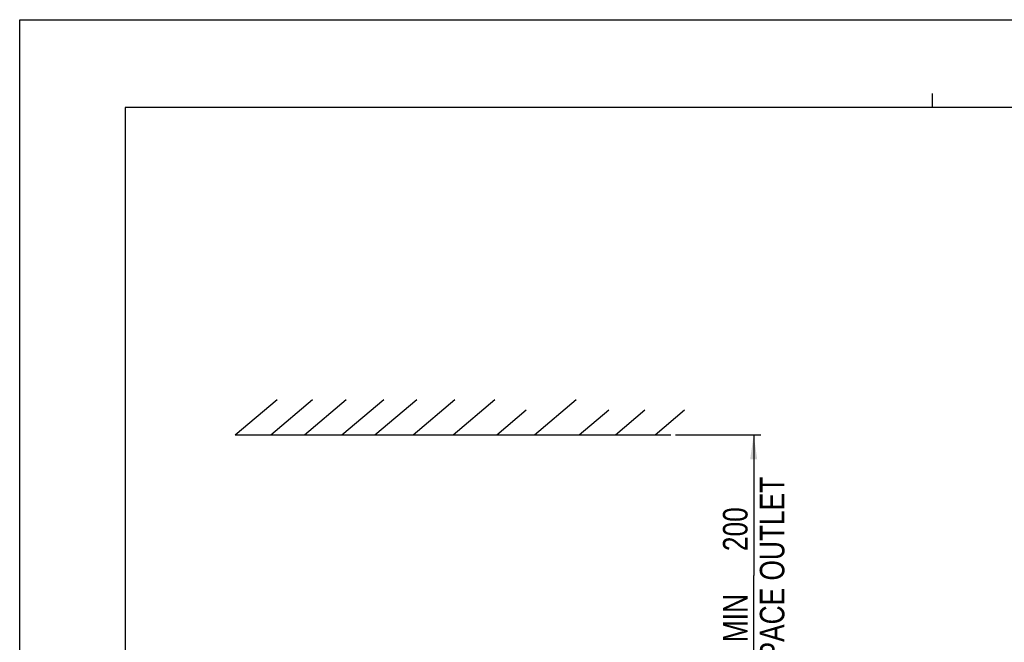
# Model space of a CAD drawing. Extents: x 0 to 420, y 0 to 297.
# Tile 11 of 45: x 0 to 140, y 208 to 297. Entities that reach past the tile are written whole.
import ezdxf

# ---------------------------------------------------------------- set-up
doc = ezdxf.new("R2010")
doc.units = 0
doc.header["$LTSCALE"] = 23.1
doc.layers.get('0').update_dxf_attribs({"linetype": 'CONTINUOUS'})
doc.styles.get("Standard").update_dxf_attribs({"font": 'txt', "width": 0.8})
doc.dimstyles.get("Standard").update_dxf_attribs({"dimtxt": 2.5, "dimasz": 2.5, "dimexe": 1.25, "dimexo": 0.625, "dimtad": 1, "dimcen": 2.5, "dimazin": 3, "dimtfac": 1, "dimtmove": 0, "dimatfit": 3})

# ---------------------------------------------------------------- blocks, each defined once
blk = doc.blocks.new('_FILLED')
at = {"color": 0, "linetype": 'BYBLOCK'}
blk.add_solid([(0, 0), (-1, 0.143), (-1, -0.143)], dxfattribs=at)
blk = doc.blocks.new('*D1')
at = {"color": 2, "linetype": 'CONTINUOUS'}
for p, q in [((93.4, 237.93), (105.53, 237.93)), ((104.53, 237.93), (104.53, 217.89)), ((104.53, 197.85), (104.53, 217.89)), ((90.23, 197.85), (105.53, 197.85))]:
    blk.add_line(p, q, dxfattribs=at)
at = {"color": 2, "linetype": 'CONTINUOUS', "xscale": 3.5, "yscale": 3.5, "zscale": 3.5}
for p, rotation in [((104.53, 237.93), 90), ((104.53, 197.85), 270)]:
    blk.add_blockref('_FILLED', p, dxfattribs=dict(at, rotation=rotation))
at = {"color": 5, "linetype": 'CONTINUOUS', "width": 0.8}
for s, p in [('AIR SPACE OUTLET', (108.9, 196.16)), ('200', (103.65, 221.36)), (' MIN ', (103.65, 207.36))]:
    blk.add_text(s, height=3.5, rotation=90, dxfattribs=at).set_placement(p)

msp = doc.modelspace()

# ---------------------------------------------------------------- linework, layer by layer
at = {"color": 7, "linetype": 'CONTINUOUS'}
for p, q in [((0, 0), (0, 297)), ((0, 297), (420, 297)), ((15, 284.5), (15, 12.5)), ((405, 284.5), (15, 284.5)), ((30.698, 237.929), (36.657, 242.929)), ((35.755, 237.929), (41.714, 242.929)), ((40.542, 237.929), (46.501, 242.929)), ((45.893, 237.929), (51.852, 242.929)), ((50.587, 237.929), (56.545, 242.929)), ((56.031, 237.929), (61.99, 242.929)), ((61.721, 237.929), (67.68, 242.929)), ((73.303, 237.929), (79.262, 242.929)), ((67.953, 237.929), (72.147, 241.448)), ((79.686, 237.929), (83.88, 241.448)), ((84.849, 237.929), (89.043, 241.448)), ((90.481, 237.929), (94.675, 241.448)), ((30.698, 237.929), (92.745, 237.929))]:
    msp.add_line(p, q, dxfattribs=at)
at = {"color": 2, "linetype": 'CONTINUOUS'}
msp.add_line((130, 284.5), (130, 286.5), dxfattribs=at)

# ---------------------------------------------------------------- dimensions: what is measured, and where the dimension line sits
dim = msp.add_linear_dim(base=(104.527, 197.852), p1=(93.398, 237.929), p2=(90.229, 197.852), angle=270, dimstyle='Standard', dxfattribs=at)
dim.commit()
dim.dimension.update_dxf_attribs({"geometry": '*D1', "text_midpoint": (104.527, 218.565), "dimtype": 128})

doc.saveas('drawing.dxf')
